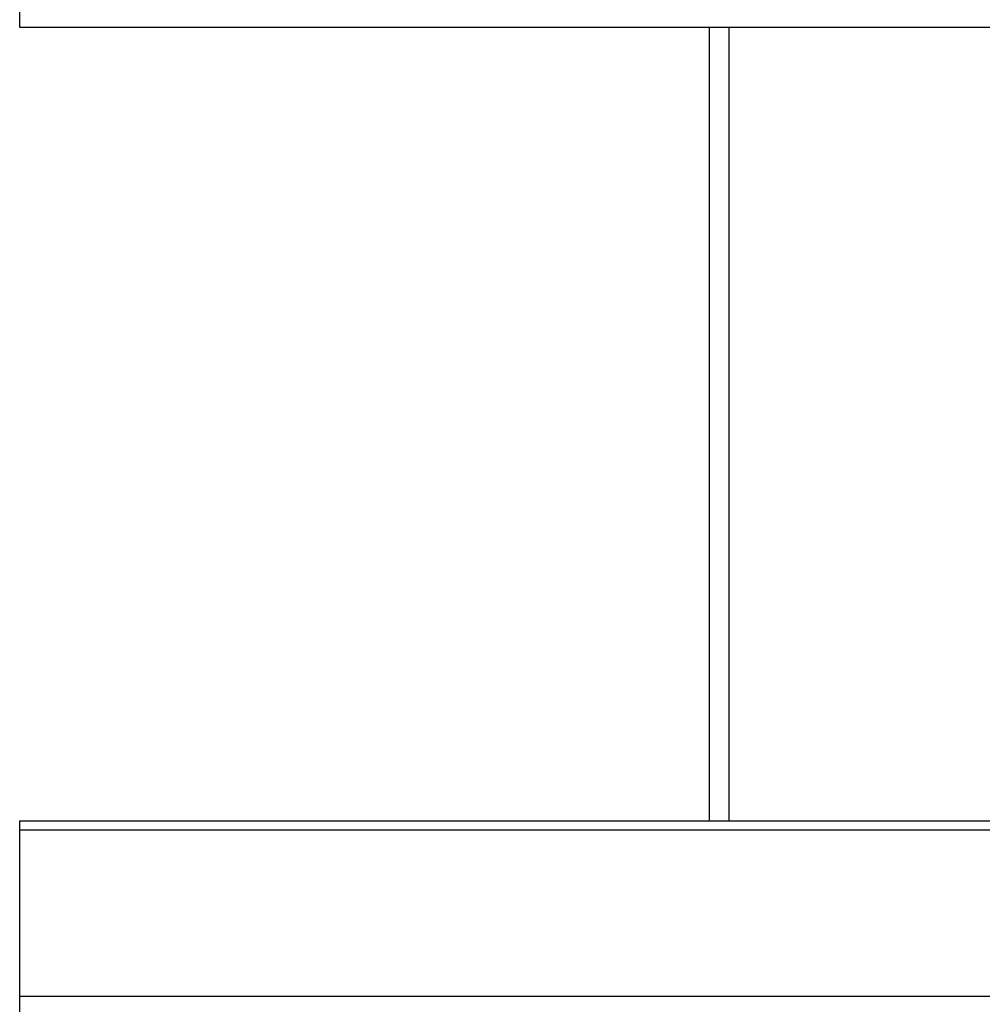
# Model space of a CAD drawing. Header units: inches. Extents: x 56.1 to 140.1, y 40.7 to 61.
# Tile 36 of 89: x 75.6 to 80.4, y 51.5 to 56.5. Entities that reach past the tile are written whole.
import ezdxf

# ---------------------------------------------------------------- set-up
doc = ezdxf.new("R2010")
doc.units = ezdxf.units.IN
doc.header["$MEASUREMENT"] = 0
doc.layers.add('Visible Edges(ANSI)', color=7, linetype='Continuous', lineweight=25)
doc.layers.add('Visible Tangent Edges(ANSI)', color=7, linetype='Continuous', lineweight=25)

msp = doc.modelspace()

# ---------------------------------------------------------------- linework, layer by layer
at = {"layer": 'Visible Edges(ANSI)'}
for p, q in [((75.5628, 56.4602), (75.5628, 56.5386)), ((97.1967, 56.4602), (75.5628, 56.4602)), ((79.0628, 56.4602), (79.0628, 52.4313)), ((75.5628, 52.3848), (75.5628, 52.4313)), ((75.5628, 52.4313), (97.1967, 52.4313)), ((75.5628, 51.5386), (75.5628, 52.3848)), ((75.5628, 51.4602), (75.5628, 51.5386))]:
    msp.add_line(p, q, dxfattribs=at)
at = {"layer": 'Visible Tangent Edges(ANSI)'}
for p, q in [((79.1618, 56.4602), (79.1618, 52.4313)), ((75.5628, 52.3848), (97.1967, 52.3848)), ((97.1967, 51.5386), (75.5628, 51.5386))]:
    msp.add_line(p, q, dxfattribs=at)

doc.saveas('drawing.dxf')
